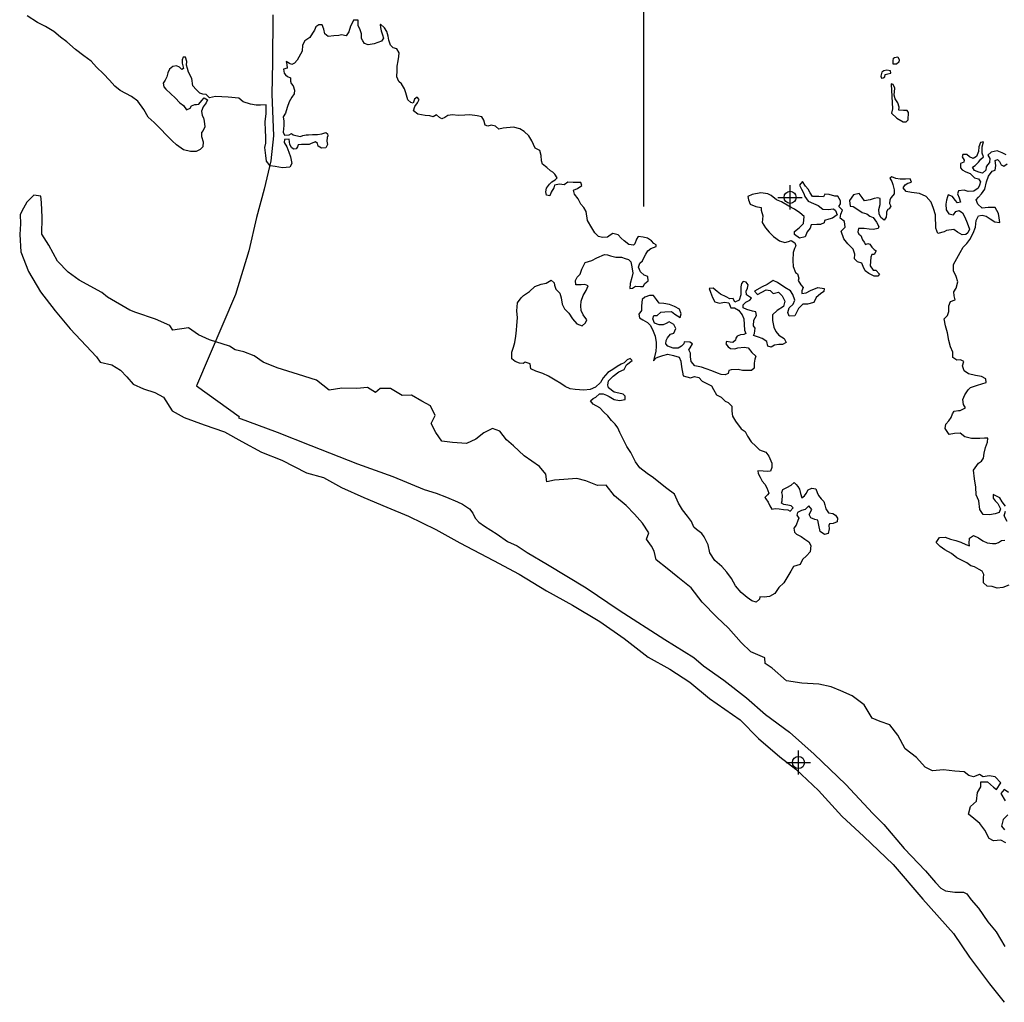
# Model space of a CAD drawing. Extents: x 132402 to 472304, y 650426 to 1824130.
# Tile 3 of 11: x 183655 to 204015, y 758993 to 779302. Entities that reach past the tile are written whole.
import ezdxf

# ---------------------------------------------------------------- set-up
doc = ezdxf.new("R2010")
doc.units = 0
doc.header["$LTSCALE"] = 1800
doc.header["$PDMODE"] = 34
doc.header["$PDSIZE"] = 250
for name, color, linetype in [('MAJROADS', 9, 'CONTINUOUS'), ('SEC', 2, 'CONTINUOUS'), ('WATER', 4, 'CONTINUOUS'), ('WSHEDS', 3, 'CONTINUOUS')]:
    doc.layers.add(name, color=color, linetype=linetype)

msp = doc.modelspace()

# ---------------------------------------------------------------- linework, layer by layer
at = {"layer": 'MAJROADS', "color": 0}
for points in [[(188891, 779400), (188883, 778419), (188870, 777766), (188906, 776903), (188851, 776383), (188713, 775798), (188549, 775213), (188393, 774527), (188118, 773624)], [(188118, 773624), (187310, 771732), (188195, 771098)], [(188195, 771098), (188178, 771073), (188981, 770774), (189674, 770501), (190643, 770125), (191370, 769859), (192022, 769595), (192264, 769518), (192481, 769432), (192707, 769338), (192815, 769287), (192957, 769194), (193024, 769101), (193073, 769000), (193148, 768916), (193265, 768831), (193531, 768670), (193740, 768518), (193940, 768424), (194149, 768288), (194566, 768042), (195366, 767559), (196050, 767101), (196992, 766491), (197593, 766117), (197793, 765948), (198218, 765652), (198684, 765288), (199075, 764942), (199576, 764578), (200083, 764121), (200740, 763496), (201297, 762897), (201522, 762669), (201945, 762172), (202386, 761707), (202594, 761471), (202702, 761353), (202802, 761294), (202994, 761267), (203170, 761266), (203237, 761232), (203328, 761114), (203478, 760937), (203677, 760659), (203843, 760448), (204025, 760145)]]:
    msp.add_lwpolyline(points, dxfattribs=at)
at = {"layer": 'SEC', "color": 0}
for p in [(199585, 775630), (199757, 763949)]:
    msp.add_point(p, dxfattribs=at)
at = {"layer": 'WATER', "color": 0}
for points in [[(204051, 776509), (203967, 776552), (203867, 776594), (203741, 776562), (203674, 776503), (203715, 776436), (203706, 776352), (203664, 776302), (203639, 776261), (203630, 776194), (203563, 776127), (203487, 776153), (203396, 776187), (203354, 776254), (203413, 776287), (203480, 776354), (203531, 776421), (203582, 776470), (203557, 776546), (203558, 776672), (203584, 776780), (203525, 776764), (203491, 776672), (203482, 776580), (203439, 776471), (203372, 776430), (203297, 776464), (203239, 776515), (203155, 776515), (203146, 776465), (203188, 776398), (203179, 776356), (203112, 776331), (203111, 776239), (203144, 776197), (203219, 776155), (203311, 776121), (203395, 776036), (203478, 776011), (203520, 775952), (203502, 775885), (203477, 775818), (203384, 775760), (203267, 775752), (203184, 775778), (203066, 775762), (203049, 775704), (203082, 775620), (203107, 775527), (203048, 775520), (202998, 775570), (202940, 775646), (202856, 775680), (202839, 775638), (202822, 775571), (202805, 775488), (202812, 775370), (202870, 775286), (202962, 775269), (203013, 775336), (203080, 775360), (203147, 775310), (203197, 775217), (203246, 775100), (203295, 774974), (203261, 774899), (203219, 774865), (203144, 774857), (203044, 774908), (202969, 774967), (202818, 774943), (202768, 774919), (202642, 774886), (202601, 774995), (202601, 775087), (202593, 775162), (202594, 775271), (202553, 775397), (202504, 775531), (202396, 775649), (202262, 775709), (202095, 775727), (201986, 775753), (201920, 775828), (201962, 775887), (202021, 775920), (202096, 775944), (202071, 776012), (201971, 776004), (201862, 776005), (201770, 776022), (201687, 776056), (201645, 776023), (201686, 775955), (201711, 775897), (201735, 775788), (201735, 775704), (201675, 775629), (201650, 775579), (201641, 775504), (201666, 775445), (201632, 775395), (201607, 775378), (201581, 775328), (201581, 775286), (201572, 775219), (201530, 775161), (201463, 775212), (201430, 775287), (201423, 775379), (201448, 775480), (201449, 775605), (201399, 775622), (201324, 775606), (201240, 775582), (201122, 775557), (201073, 775625), (201015, 775709), (200897, 775684), (200813, 775568), (200829, 775450), (200887, 775442), (200987, 775382), (201079, 775315), (201171, 775289), (201237, 775238), (201304, 775213), (201371, 775120), (201420, 775028), (201403, 774986), (201303, 774962), (201219, 774971), (201119, 774988), (201001, 774989), (200984, 774914), (201009, 774871), (201051, 774838), (201084, 774754), (201117, 774703), (201142, 774653), (201192, 774678), (201234, 774661), (201275, 774602), (201325, 774551), (201367, 774526), (201324, 774451), (201274, 774451), (201257, 774393), (201239, 774217), (201306, 774124), (201356, 774124), (201431, 774040), (201397, 773998), (201321, 773999), (201213, 774058), (201138, 774109), (201097, 774201), (201072, 774268), (200980, 774294), (200914, 774361), (200923, 774453), (200890, 774562), (200782, 774672), (200699, 774773), (200641, 774933), (200725, 775016), (200709, 775133), (200618, 775201), (200635, 775284), (200669, 775368), (200594, 775444), (200628, 775494), (200628, 775561), (200570, 775653), (200512, 775653), (200395, 775688), (200303, 775697), (200277, 775638), (200177, 775647), (200051, 775648), (200002, 775724), (199960, 775799), (199902, 775858), (199844, 775959), (199777, 775884), (199818, 775800), (199867, 775708), (199892, 775649), (199958, 775548), (200067, 775506), (200167, 775463), (200259, 775387), (200376, 775378), (200485, 775394), (200527, 775360), (200559, 775268), (200459, 775202), (200383, 775177), (200299, 775152), (200290, 775102), (200215, 775069), (200140, 775070), (200022, 775062), (199997, 774995), (199938, 774920), (199895, 774812), (199778, 774787), (199678, 774863), (199678, 774922), (199771, 774997), (199863, 775088), (199873, 775231), (199789, 775307), (199673, 775383), (199556, 775450), (199406, 775535), (199306, 775578), (199197, 775670), (199122, 775704), (198980, 775722), (198804, 775690), (198712, 775649), (198728, 775581), (198761, 775489), (198878, 775438), (198986, 775421), (198986, 775362), (199019, 775245), (199009, 775111), (199076, 775001), (199151, 774909), (199242, 774824), (199367, 774732), (199476, 774697), (199551, 774714), (199610, 774738), (199685, 774688), (199701, 774629), (199676, 774570), (199650, 774487), (199641, 774328), (199648, 774202), (199698, 774076), (199739, 774051), (199764, 773959), (199755, 773908), (199805, 773824), (199855, 773765), (199829, 773699), (199829, 773640), (199921, 773656), (200005, 773706), (200156, 773764), (200290, 773746), (200281, 773687), (200214, 773638), (200121, 773563), (200079, 773454), (199944, 773422), (199852, 773422), (199760, 773331), (199726, 773264), (199683, 773181), (199566, 773173), (199541, 773248), (199567, 773349), (199651, 773424), (199686, 773507), (199644, 773625), (199595, 773700), (199478, 773768), (199328, 773869), (199236, 773912), (199110, 773829), (199009, 773779), (198849, 773688), (198908, 773621), (199000, 773671), (199092, 773720), (199176, 773703), (199234, 773644), (199343, 773668), (199418, 773593), (199476, 773483), (199450, 773375), (199316, 773292), (199223, 773200), (199222, 773083), (199246, 772949), (199288, 772857), (199354, 772781), (199463, 772713), (199504, 772629), (199428, 772588), (199353, 772588), (199261, 772572), (199193, 772531), (199127, 772556), (199102, 772649), (199010, 772716), (198935, 772742), (198827, 772776), (198852, 772818), (198861, 772926), (198828, 772977), (198837, 773094), (198888, 773186), (198880, 773261), (198805, 773278), (198688, 773313), (198613, 773347), (198613, 773405), (198672, 773463), (198756, 773505), (198790, 773546), (198748, 773572), (198681, 773614), (198674, 773690), (198708, 773756), (198716, 773823), (198675, 773874), (198616, 773891), (198583, 773849), (198565, 773782), (198565, 773707), (198564, 773615), (198530, 773506), (198446, 773465), (198405, 773541), (198338, 773533), (198263, 773575), (198146, 773626), (198079, 773685), (197996, 773753), (197912, 773745), (197937, 773669), (197978, 773560), (198027, 773468), (198128, 773442), (198228, 773466), (198320, 773449), (198362, 773348), (198437, 773348), (198520, 773297), (198595, 773204), (198628, 773120), (198643, 772886), (198668, 772819), (198626, 772794), (198559, 772786), (198492, 772761), (198466, 772720), (198458, 772678), (198399, 772628), (198349, 772637), (198273, 772654), (198256, 772604), (198306, 772537), (198356, 772503), (198440, 772502), (198507, 772518), (198633, 772534), (198716, 772517), (198791, 772424), (198874, 772349), (198857, 772282), (198840, 772206), (198839, 772098), (198788, 772048), (198688, 772048), (198604, 772049), (198512, 772075), (198370, 772067), (198320, 772051), (198302, 771992), (198244, 771959), (198160, 771968), (198085, 771994), (197968, 772045), (197851, 772087), (197751, 772122), (197617, 772148), (197542, 772240), (197526, 772332), (197526, 772408), (197493, 772475), (197519, 772517), (197570, 772600), (197511, 772634), (197394, 772643), (197385, 772601), (197343, 772551), (197268, 772510), (197167, 772511), (197059, 772553), (197017, 772604), (197026, 772671), (197051, 772729), (197110, 772804), (197178, 772820), (197220, 772920), (197179, 773004), (197087, 773055), (197020, 773022), (196961, 772998), (196877, 772998), (196785, 773032), (196744, 773116), (196770, 773191), (196837, 773191), (196912, 773257), (196996, 773265), (197130, 773273), (197205, 773214), (197314, 773146), (197331, 773221), (197298, 773322), (197198, 773373), (197089, 773415), (196972, 773433), (196880, 773442), (196822, 773518), (196764, 773602), (196680, 773602), (196580, 773569), (196529, 773519), (196511, 773386), (196511, 773294), (196460, 773218), (196468, 773143), (196543, 773101), (196635, 773042), (196693, 772991), (196743, 772898), (196792, 772764), (196816, 772630), (196816, 772546), (196807, 772454), (196764, 772254), (196814, 772312), (196873, 772337), (196957, 772361), (197057, 772386), (197174, 772360), (197291, 772326), (197324, 772242), (197340, 772124), (197373, 771940), (197523, 771897), (197607, 771930), (197699, 771904), (197765, 771828), (197849, 771786), (197957, 771735), (197999, 771659), (198065, 771550), (198157, 771499), (198240, 771415), (198307, 771389), (198382, 771314), (198381, 771213), (198397, 771104), (198455, 771003), (198571, 770843), (198655, 770793), (198704, 770692), (198779, 770574), (198879, 770490), (198953, 770414), (199087, 770363), (199145, 770279), (199211, 770136), (199211, 770044), (199177, 769969), (199110, 769961), (199026, 769970), (198917, 769979), (198925, 769920), (198966, 769845), (199008, 769761), (199066, 769702), (199107, 769626), (199148, 769517), (199115, 769484), (199064, 769425), (199081, 769400), (199131, 769333), (199164, 769257), (199205, 769182), (199280, 769198), (199356, 769189), (199448, 769180), (199540, 769171), (199590, 769145), (199649, 769212), (199607, 769254), (199540, 769271), (199457, 769280), (199407, 769306), (199424, 769356), (199425, 769473), (199417, 769532), (199434, 769590), (199518, 769632), (199610, 769681), (199669, 769739), (199711, 769697), (199744, 769655), (199777, 769596), (199802, 769512), (199826, 769420), (199885, 769462), (199919, 769512), (199961, 769587), (200037, 769620), (200120, 769602), (200145, 769527), (200170, 769468), (200228, 769401), (200286, 769342), (200302, 769275), (200327, 769191), (200377, 769107), (200469, 769098), (200527, 769064), (200568, 768997), (200560, 768921), (200476, 768888), (200400, 768881), (200383, 768847), (200391, 768780), (200374, 768680), (200298, 768664), (200207, 768723), (200182, 768857), (200158, 768958), (200099, 768975), (200016, 769009), (199983, 769076), (200034, 769176), (199976, 769252), (199900, 769177), (199824, 769161), (199740, 769119), (199723, 769061), (199765, 769002), (199748, 768952), (199713, 768852), (199663, 768793), (199679, 768710), (199721, 768667), (199812, 768617), (199887, 768566), (199971, 768507), (200012, 768431), (200003, 768305), (199927, 768222), (199843, 768147), (199792, 768039), (199658, 767998), (199598, 767906), (199539, 767798), (199454, 767664), (199353, 767565), (199269, 767440), (199160, 767382), (199051, 767366), (198959, 767375), (198950, 767324), (198883, 767266), (198791, 767292), (198699, 767360), (198574, 767461), (198458, 767604), (198375, 767755), (198275, 767881), (198176, 767999), (198026, 768126), (197926, 768286), (197894, 768445), (197811, 768613), (197761, 768680), (197653, 768765), (197595, 768815), (197545, 768933), (197462, 769042), (197363, 769169), (197280, 769311), (197198, 769496), (197039, 769614), (196906, 769716), (196764, 769834), (196631, 769919), (196481, 770037), (196390, 770163), (196291, 770356), (196208, 770482), (196067, 770768), (196026, 770869), (195968, 770944), (195893, 771020), (195818, 771113), (195735, 771189), (195652, 771281), (195510, 771358), (195460, 771425), (195511, 771475), (195570, 771500), (195645, 771566), (195721, 771566), (195788, 771540), (195846, 771514), (195946, 771455), (196055, 771429), (196172, 771454), (196173, 771521), (196131, 771563), (196047, 771580), (195947, 771606), (195830, 771690), (195814, 771749), (195831, 771841), (195924, 771933), (196042, 772024), (196151, 772073), (196202, 772165), (196320, 772257), (196278, 772299), (196219, 772274), (196152, 772207), (196093, 772183), (196009, 772133), (195917, 772075), (195816, 772009), (195723, 771900), (195664, 771800), (195563, 771709), (195453, 771659), (195319, 771644), (195144, 771661), (195035, 771671), (194935, 771721), (194843, 771781), (194726, 771848), (194593, 771933), (194476, 771992), (194326, 772035), (194225, 772086), (194209, 772187), (194109, 772221), (194067, 772196), (193992, 772205), (193900, 772239), (193833, 772290), (193834, 772432), (193868, 772532), (193894, 772633), (193912, 772758), (193929, 772883), (193938, 772984), (193948, 773143), (193932, 773285), (193950, 773453), (194026, 773553), (194076, 773603), (194194, 773686), (194304, 773785), (194438, 773835), (194539, 773859), (194648, 773917), (194706, 773866), (194714, 773816), (194739, 773732), (194780, 773690), (194822, 773648), (194855, 773556), (194871, 773422), (194920, 773329), (195012, 773236), (195086, 773119), (195178, 773018), (195286, 772975), (195354, 773033), (195379, 773100), (195305, 773201), (195263, 773293), (195256, 773386), (195265, 773486), (195307, 773603), (195366, 773703), (195409, 773803), (195342, 773829), (195267, 773821), (195158, 773822), (195150, 773914), (195184, 773980), (195243, 774039), (195277, 774147), (195345, 774281), (195488, 774322), (195589, 774380), (195748, 774446), (195807, 774445), (195874, 774420), (195982, 774394), (196099, 774393), (196175, 774367), (196241, 774342), (196291, 774300), (196316, 774191), (196332, 774065), (196314, 773973), (196280, 773848), (196271, 773747), (196330, 773755), (196389, 773797), (196489, 773788), (196548, 773787), (196581, 773846), (196649, 773904), (196641, 773996), (196566, 774022), (196491, 774089), (196450, 774190), (196475, 774273), (196534, 774315), (196560, 774382), (196602, 774457), (196645, 774523), (196703, 774573), (196813, 774614), (196813, 774648), (196771, 774673), (196721, 774732), (196638, 774783), (196546, 774809), (196446, 774818), (196412, 774768), (196378, 774668), (196344, 774643), (196252, 774652), (196152, 774728), (196094, 774787), (196027, 774854), (195918, 774880), (195868, 774847), (195809, 774805), (195709, 774798), (195625, 774823), (195550, 774899), (195484, 775000), (195393, 775151), (195369, 775336), (195319, 775420), (195261, 775487), (195203, 775596), (195128, 775697), (195104, 775781), (195188, 775814), (195280, 775872), (195256, 775939), (195197, 775940), (195097, 775940), (194988, 775941), (194912, 775891), (194820, 775900), (194711, 775884), (194702, 775826), (194643, 775734), (194617, 775659), (194551, 775676), (194534, 775743), (194551, 775818), (194611, 775902), (194661, 775951), (194728, 775993), (194771, 776034), (194721, 776110), (194679, 776152), (194629, 776178), (194554, 776245), (194463, 776313), (194446, 776388), (194439, 776497), (194414, 776598), (194314, 776649), (194248, 776800), (194182, 776901), (194090, 776993), (193999, 777044), (193865, 777079), (193655, 777063), (193563, 777039), (193497, 777098), (193405, 777124), (193337, 777099), (193279, 777124), (193255, 777225), (193213, 777292), (193113, 777318), (192962, 777336), (192862, 777328), (192719, 777321), (192602, 777338), (192510, 777322), (192443, 777281), (192384, 777256), (192334, 777281), (192276, 777332), (192208, 777291), (192133, 777316), (192041, 777325), (191891, 777351), (191799, 777419), (191825, 777511), (191884, 777586), (191918, 777652), (191876, 777703), (191817, 777662), (191792, 777578), (191741, 777587), (191683, 777646), (191642, 777788), (191609, 777872), (191551, 777973), (191493, 778024), (191452, 778124), (191461, 778250), (191462, 778342), (191479, 778451), (191497, 778543), (191505, 778618), (191456, 778702), (191381, 778719), (191322, 778778), (191289, 778879), (191273, 778963), (191249, 779055), (191199, 779131), (191116, 779207), (191107, 779198), (191115, 779140), (191132, 779073), (191156, 778989), (191181, 778922), (191139, 778855), (191063, 778830), (190988, 778806), (190862, 778781), (190787, 778807), (190754, 778866), (190720, 778916), (190721, 779008), (190696, 779092), (190655, 779185), (190656, 779293), (190555, 779294), (190538, 779244), (190496, 779169), (190462, 779052), (190403, 778969), (190311, 778986), (190252, 778978), (190151, 778970), (190034, 778954), (189967, 779013), (189943, 779106), (189910, 779198), (189843, 779198), (189776, 779157), (189750, 779082), (189708, 779023), (189657, 778932), (189548, 778865), (189505, 778774), (189496, 778648), (189395, 778464), (189336, 778406), (189285, 778373), (189235, 778399), (189168, 778441), (189176, 778374), (189184, 778298), (189109, 778282), (189125, 778198), (189150, 778165), (189191, 778131), (189258, 778097), (189258, 778030), (189266, 777980), (189307, 777938), (189340, 777845), (189331, 777770), (189281, 777703), (189230, 777603), (189187, 777486), (189153, 777369), (189102, 777294), (189118, 777202), (189118, 777118), (189100, 776976), (189133, 776917), (189225, 776925), (189276, 776950), (189309, 776924), (189368, 776907), (189460, 776890), (189510, 776906), (189577, 776923), (189627, 776922), (189711, 776930), (189811, 776930), (189904, 776946), (189988, 776970), (190021, 776945), (190029, 776903), (190012, 776870), (190003, 776794), (190019, 776719), (189985, 776652), (189893, 776644), (189827, 776687), (189810, 776745), (189769, 776779), (189685, 776746), (189643, 776721), (189559, 776722), (189484, 776722), (189416, 776714), (189399, 776673), (189374, 776631), (189315, 776623), (189274, 776657), (189241, 776724), (189225, 776833), (189134, 776826), (189124, 776767), (189182, 776674), (189223, 776565), (189256, 776464), (189280, 776330), (189238, 776255), (189087, 776239), (188936, 776265), (188836, 776283), (188761, 776375), (188745, 776493), (188721, 776660), (188747, 776752), (188748, 776878), (188740, 777012), (188733, 777188), (188751, 777364), (188752, 777539), (188635, 777532), (188543, 777532), (188426, 777558), (188275, 777601), (188184, 777677), (187966, 777704), (187707, 777714), (187581, 777689), (187514, 777757), (187439, 777766), (187381, 777783), (187306, 777859), (187239, 777934), (187215, 778085), (187149, 778220), (187124, 778295), (187108, 778362), (187109, 778438), (187084, 778530), (187034, 778530), (187017, 778472), (187016, 778405), (187041, 778296), (187007, 778271), (186957, 778321), (186899, 778347), (186823, 778331), (186756, 778281), (186722, 778206), (186696, 778122), (186662, 778055), (186620, 777989), (186636, 777913), (186678, 777863), (186778, 777770), (186869, 777686), (186969, 777585), (187044, 777525), (187102, 777441), (187178, 777474), (187211, 777524), (187279, 777549), (187312, 777549), (187362, 777557), (187421, 777632), (187472, 777690), (187539, 777648), (187513, 777581), (187446, 777498), (187412, 777414), (187428, 777322), (187453, 777272), (187469, 777205), (187485, 777087), (187451, 777012), (187417, 776970), (187417, 776887), (187449, 776778), (187440, 776677), (187390, 776619), (187306, 776578), (187188, 776578), (187046, 776613), (186896, 776714), (186805, 776799), (186705, 776900), (186555, 777060), (186439, 777178), (186314, 777287), (186223, 777447), (186098, 777615), (185965, 777717), (185731, 777836), (185623, 777928), (185515, 778055), (185390, 778181), (185241, 778324), (185133, 778442), (184983, 778552), (184808, 778687), (184633, 778847), (184500, 778940), (184358, 779059), (184191, 779160), (184024, 779245), (183808, 779380)], [(204036, 769250), (203970, 769334), (203920, 769418), (203787, 769486), (203786, 769411), (203828, 769360), (203878, 769301), (203936, 769192), (203910, 769117), (203826, 769092), (203709, 769068), (203575, 769077), (203508, 769178), (203485, 769354), (203435, 769480), (203428, 769639), (203395, 769815), (203380, 769991), (203481, 770133), (203540, 770174), (203582, 770241), (203600, 770342), (203626, 770459), (203668, 770567), (203677, 770651), (203602, 770651), (203510, 770644), (203334, 770645), (203200, 770679), (203100, 770755), (202983, 770747), (202874, 770731), (202791, 770849), (202808, 770941), (202867, 771008), (202918, 771083), (202944, 771158), (202978, 771208), (203070, 771224), (203103, 771224), (203213, 771282), (203171, 771349), (203155, 771450), (203198, 771550), (203265, 771650), (203316, 771700), (203458, 771749), (203643, 771806), (203635, 771882), (203543, 771924), (203418, 771950), (203276, 771985), (203184, 772044), (203151, 772145), (203177, 772237), (203110, 772270), (203035, 772263), (202951, 772322), (202952, 772431), (202903, 772540), (202870, 772674), (202838, 772833), (202797, 772976), (202772, 773118), (202840, 773185), (202866, 773268), (202866, 773386), (202900, 773478), (203001, 773510), (202977, 773594), (202969, 773678), (203019, 773753), (203054, 773887), (203021, 773996), (202963, 774113), (202964, 774239), (203100, 774489), (203167, 774598), (203243, 774673), (203302, 774756), (203370, 774889), (203421, 775015), (203431, 775149), (203481, 775249), (203557, 775265), (203640, 775239), (203724, 775189), (203816, 775121), (203924, 775112), (203908, 775204), (203892, 775296), (203826, 775422), (203684, 775423), (203558, 775407), (203466, 775492), (203433, 775576), (203484, 775634), (203543, 775700), (203611, 775800), (203645, 775951), (203688, 776068), (203764, 776168), (203823, 776193), (203840, 776285), (203824, 776394), (203874, 776410), (203916, 776368), (203949, 776301), (204007, 776275), (204075, 776325)], [(204045, 762292), (203945, 762343), (203794, 762327), (203703, 762378), (203612, 762554), (203512, 762689), (203387, 762790), (203271, 762883), (203314, 763042), (203440, 763150), (203458, 763326), (203526, 763443), (203526, 763551), (203669, 763550), (203794, 763441), (203852, 763390), (203945, 763532), (203828, 763650), (203703, 763676), (203577, 763652), (203502, 763702), (203376, 763653), (203284, 763679), (203184, 763755), (202992, 763773), (202758, 763799), (202531, 763776), (202381, 763852), (202198, 764054), (201965, 764232), (201816, 764517), (201650, 764728), (201450, 764796), (201283, 764864), (201117, 765142), (200867, 765328), (200633, 765430), (200433, 765515), (200182, 765567), (199830, 765586), (199512, 765638), (199213, 765900), (199071, 765993), (199063, 766110), (198771, 766238), (198572, 766432), (198314, 766726), (198073, 766954), (197765, 767266), (197541, 767560), (197266, 767780), (197041, 767957), (196816, 768135), (196775, 768319), (196717, 768420), (196618, 768563), (196661, 768697), (196536, 768899), (196370, 769084), (196195, 769261), (195954, 769463), (195780, 769682), (195604, 769675), (195361, 769769), (195178, 769820), (194909, 769797), (194717, 769782), (194557, 769749), (194533, 769908), (194401, 770068), (194084, 770288), (193867, 770491), (193718, 770617), (193585, 770794), (193434, 770854), (193250, 770763), (193090, 770630), (192896, 770539), (192603, 770566), (192386, 770593), (192262, 770769), (192162, 770954), (192247, 771121), (192148, 771323), (191973, 771416), (191756, 771543), (191563, 771536), (191321, 771680), (191112, 771681), (191011, 771598), (190844, 771700), (190626, 771676), (190317, 771687), (190057, 771646), (189790, 771849), (189422, 771969), (188980, 772106), (188687, 772225), (188504, 772352), (188287, 772437), (188111, 772480), (187994, 772556), (187577, 772685), (187351, 772787), (187143, 772930), (186824, 772882), (186758, 772983), (186466, 773111), (186056, 773247), (185931, 773298), (185472, 773569), (185356, 773662), (184888, 773917), (184655, 774086), (184439, 774313), (184257, 774641), (184116, 774868), (184118, 775211), (184104, 775521), (184096, 775655), (183946, 775673), (183802, 775532), (183734, 775406), (183667, 775273), (183674, 775080), (183655, 774863), (183678, 774502), (183835, 774099), (184083, 773679), (184390, 773284), (184698, 772913), (185030, 772559), (185246, 772332), (185321, 772222), (185564, 772170), (185739, 772060), (185872, 771917), (186005, 771766), (186213, 771672), (186447, 771595), (186631, 771502), (186805, 771216), (187055, 771080), (187473, 770927), (187891, 770782), (188249, 770587), (188658, 770366), (189076, 770196), (189585, 769933), (189936, 769839), (190311, 769635), (190770, 769423), (191246, 769227), (191697, 769040), (192257, 768768), (192757, 768488), (193450, 768124), (193984, 767844), (194551, 767497), (195085, 767200), (195652, 766861), (196152, 766515), (196652, 766126), (197102, 765880), (197511, 765610), (197919, 765272), (198552, 764832), (198935, 764445), (199376, 764065), (199701, 763811), (200176, 763373), (200658, 762842), (201107, 762420), (201715, 761839), (202329, 761123), (202961, 760415), (203293, 759927), (203708, 759372), (204015, 758993)], [(204076, 768932), (204010, 769049), (204036, 769141)], [(204109, 767617), (203983, 767568), (203866, 767552), (203766, 767586), (203657, 767595), (203582, 767662), (203583, 767763), (203592, 767838), (203559, 767905), (203492, 767939), (203400, 767990), (203325, 768016), (203242, 768075), (203158, 768117), (203033, 768177), (202925, 768270), (202783, 768346), (202691, 768413), (202608, 768498), (202676, 768598), (202793, 768605), (202902, 768563), (203010, 768537), (203119, 768503), (203219, 768452), (203294, 768426), (203286, 768476), (203295, 768585), (203379, 768643), (203480, 768592), (203571, 768533), (203663, 768491), (203772, 768473), (203839, 768473), (203898, 768498), (203956, 768539), (204023, 768547)], [(204103, 763330), (204011, 763389), (203943, 763306), (204034, 763154)], [(204091, 762869), (203990, 762770), (203956, 762636), (204022, 762560)]]:
    msp.add_lwpolyline(points, dxfattribs=at)
for points in [[(201741, 778520), (201811, 778533), (201843, 778469), (201836, 778421), (201788, 778382), (201716, 778384), (201717, 778454), (201725, 778505)], [(201661, 778247), (201587, 778258), (201524, 778248), (201484, 778215), (201464, 778136), (201477, 778095), (201510, 778097), (201541, 778121), (201550, 778169), (201609, 778184), (201668, 778199)], [(201678, 777968), (201700, 777461), (201682, 777369), (201791, 777266), (201926, 777192), (201987, 777189), (202025, 777235), (202034, 777386), (202008, 777423), (201933, 777423), (201833, 777432), (201840, 777496), (201814, 777583), (201755, 777668), (201740, 777745), (201752, 777889), (201715, 777959), (201680, 777974)]]:
    msp.add_lwpolyline(points, close=True, dxfattribs=at)
at = {"layer": 'WSHEDS', "color": 0}
msp.add_lwpolyline([(196551, 783938), (196551, 775440)], dxfattribs=at)

doc.saveas('drawing.dxf')
